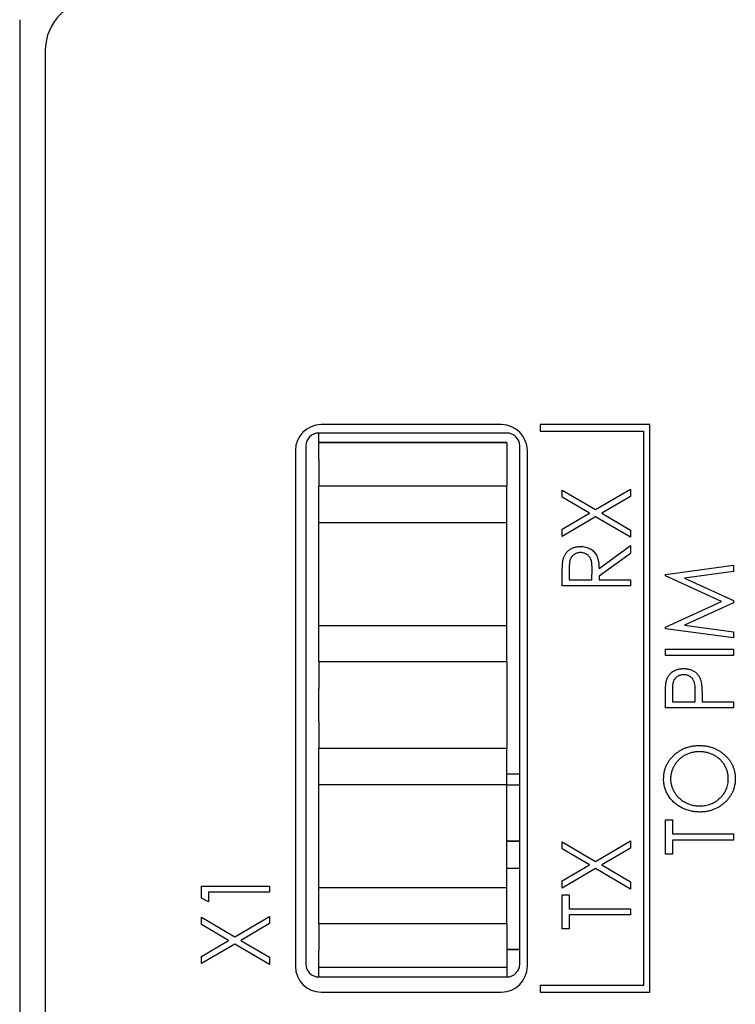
# Model space of a CAD drawing. Header units: millimetres. Extents: x 0 to 420, y 0 to 297.
# Tile 45 of 101: x 69 to 83, y 240 to 259. Entities that reach past the tile are written whole.
import ezdxf

# ---------------------------------------------------------------- set-up
doc = ezdxf.new("R2010")
doc.units = ezdxf.units.MM

msp = doc.modelspace()

# ---------------------------------------------------------------- linework, layer by layer
at = {"color": 7, "linetype": 'Continuous', "lineweight": 25}
for p, q in [((69.189, 258.658), (69.189, 213.958)), ((69.686, 258.058), (69.686, 198.858)), ((78.536, 250.808), (75.036, 250.808)), ((79.286, 250.808), (79.286, 250.683)), ((81.411, 250.808), (79.286, 250.808)), ((81.411, 239.808), (81.411, 250.808)), ((74.989, 250.133), (74.989, 250.646)), ((78.639, 250.646), (74.989, 250.646)), ((79.286, 250.683), (81.286, 250.683)), ((81.286, 250.683), (81.286, 239.933)), ((78.639, 250.463), (74.989, 250.463)), ((74.989, 250.463), (78.639, 250.463)), ((78.639, 250.463), (78.639, 249.613)), ((74.536, 250.308), (74.536, 240.308)), ((74.739, 250.396), (74.739, 240.351)), ((78.889, 240.351), (78.889, 250.396)), ((79.036, 240.308), (79.036, 250.308)), ((74.989, 250.133), (74.989, 249.613)), ((78.639, 249.613), (74.989, 249.613)), ((74.989, 248.913), (74.989, 249.613)), ((78.639, 248.913), (78.639, 249.613)), ((79.713, 249.4), (79.713, 249.54)), ((79.713, 249.54), (80.36, 249.161)), ((80.36, 249.161), (81.036, 249.557)), ((81.036, 249.557), (81.036, 249.417)), ((80.241, 249.09), (79.713, 249.4)), ((81.036, 249.417), (80.48, 249.09)), ((79.713, 248.781), (80.241, 249.09)), ((80.48, 249.09), (81.036, 248.764)), ((74.989, 246.913), (74.989, 248.913)), ((74.989, 248.913), (74.989, 248.913)), ((74.989, 248.913), (78.639, 248.913)), ((78.639, 246.913), (78.639, 248.913)), ((80.36, 249.02), (79.713, 248.641)), ((81.036, 248.624), (80.36, 249.02)), ((79.713, 248.641), (79.713, 248.781)), ((81.036, 248.764), (81.036, 248.624)), ((80.426, 248.022), (81.036, 248.463)), ((81.036, 248.463), (81.036, 248.313)), ((81.036, 248.313), (80.426, 247.872)), ((79.849, 248.021), (79.849, 247.801)), ((80.29, 247.801), (80.292, 248.016)), ((81.713, 247.905), (83.036, 248.081)), ((83.036, 247.961), (82.086, 247.835)), ((83.036, 248.081), (83.036, 247.961)), ((79.713, 247.683), (79.713, 247.926)), ((79.849, 247.801), (80.29, 247.801)), ((80.426, 247.872), (80.426, 247.801)), ((80.426, 247.801), (81.036, 247.801)), ((81.036, 247.801), (81.036, 247.683)), ((81.713, 247.876), (81.713, 247.905)), ((82.799, 247.377), (81.713, 247.876)), ((82.086, 247.835), (83.036, 247.399)), ((81.036, 247.683), (79.713, 247.683)), ((81.713, 246.879), (82.799, 247.377)), ((83.036, 247.399), (83.036, 247.356)), ((83.036, 247.356), (82.086, 246.919)), ((74.989, 246.913), (74.989, 246.913)), ((74.989, 246.213), (74.989, 246.913)), ((74.989, 246.913), (78.639, 246.913)), ((74.989, 246.913), (78.639, 246.913)), ((78.639, 246.213), (78.639, 246.913)), ((81.713, 246.849), (81.713, 246.879)), ((83.036, 246.674), (81.713, 246.849)), ((82.086, 246.919), (83.036, 246.793)), ((83.036, 246.793), (83.036, 246.674)), ((81.713, 246.334), (81.713, 246.453)), ((81.713, 246.453), (83.036, 246.453)), ((83.036, 246.453), (83.036, 246.334)), ((83.036, 246.334), (81.713, 246.334)), ((74.989, 246.213), (74.989, 245.693)), ((78.639, 246.213), (74.989, 246.213)), ((78.639, 246.213), (78.639, 245.363)), ((74.989, 245.053), (74.989, 245.693)), ((81.849, 245.656), (81.849, 245.435)), ((81.713, 245.317), (81.713, 245.56)), ((82.29, 245.435), (82.293, 245.647)), ((82.426, 245.523), (82.426, 245.435)), ((78.639, 245.383), (78.639, 244.533)), ((83.036, 245.317), (81.713, 245.317)), ((81.849, 245.435), (82.29, 245.435)), ((82.426, 245.435), (83.036, 245.435)), ((83.036, 245.435), (83.036, 245.317)), ((74.989, 245.053), (74.989, 244.533)), ((74.989, 243.833), (74.989, 244.533)), ((78.639, 244.533), (74.989, 244.533)), ((78.639, 243.833), (78.639, 244.533)), ((78.889, 244.03), (78.639, 244.03)), ((74.989, 241.833), (74.989, 243.833)), ((74.989, 243.833), (74.989, 243.833)), ((74.989, 243.833), (78.639, 243.833)), ((78.639, 241.833), (78.639, 243.833)), ((78.889, 243.818), (78.639, 243.818)), ((81.713, 242.484), (81.713, 243.146)), ((81.713, 243.146), (81.849, 243.146)), ((81.849, 243.146), (81.849, 242.874)), ((81.849, 242.874), (83.036, 242.874)), ((83.036, 242.874), (83.036, 242.756)), ((78.639, 242.736), (78.889, 242.736)), ((78.889, 242.736), (78.639, 242.736)), ((79.713, 242.722), (80.36, 242.342)), ((79.713, 242.582), (79.713, 242.722)), ((80.36, 242.342), (81.036, 242.739)), ((81.036, 242.739), (81.036, 242.598)), ((83.036, 242.756), (81.849, 242.756)), ((81.849, 242.756), (81.849, 242.484)), ((80.241, 242.272), (79.713, 242.582)), ((81.036, 242.598), (80.48, 242.272)), ((81.849, 242.484), (81.713, 242.484)), ((79.713, 241.963), (80.241, 242.272)), ((80.48, 242.272), (81.036, 241.946)), ((78.889, 242.201), (78.639, 242.201)), ((80.36, 242.202), (79.713, 241.823)), ((81.036, 241.806), (80.36, 242.202)), ((72.713, 241.86), (74.036, 241.86)), ((72.713, 241.626), (72.713, 241.86)), ((74.036, 241.86), (74.036, 241.742)), ((79.713, 241.823), (79.713, 241.963)), ((81.036, 241.946), (81.036, 241.806)), ((74.036, 241.742), (72.849, 241.742)), ((72.849, 241.742), (72.849, 241.555)), ((74.989, 241.833), (74.989, 241.833)), ((74.989, 241.133), (74.989, 241.833)), ((74.989, 241.833), (78.639, 241.833)), ((74.989, 241.833), (78.639, 241.833)), ((78.639, 241.133), (78.639, 241.833)), ((79.713, 241.696), (79.849, 241.696)), ((79.713, 241.034), (79.713, 241.696)), ((79.849, 241.696), (79.849, 241.424)), ((72.849, 241.555), (72.713, 241.626)), ((73.36, 240.879), (74.036, 241.275)), ((74.036, 241.275), (74.036, 241.135)), ((79.849, 241.424), (81.036, 241.424)), ((81.036, 241.306), (79.849, 241.306)), ((79.849, 241.306), (79.849, 241.034)), ((81.036, 241.424), (81.036, 241.306)), ((72.713, 241.118), (72.713, 241.258)), ((72.713, 241.258), (73.36, 240.879)), ((73.241, 240.809), (72.713, 241.118)), ((74.036, 241.135), (73.48, 240.809)), ((74.989, 241.133), (74.989, 240.613)), ((78.639, 241.133), (74.989, 241.133)), ((78.639, 241.133), (78.639, 240.283)), ((79.849, 241.034), (79.713, 241.034)), ((72.713, 240.5), (73.241, 240.809)), ((73.36, 240.739), (72.713, 240.359)), ((74.036, 240.342), (73.36, 240.739)), ((73.48, 240.809), (74.036, 240.483)), ((72.713, 240.359), (72.713, 240.5)), ((74.989, 240.101), (74.989, 240.613)), ((78.639, 240.636), (78.889, 240.636)), ((78.889, 240.636), (78.639, 240.636)), ((74.036, 240.483), (74.036, 240.342)), ((78.639, 240.283), (74.989, 240.283)), ((78.639, 240.283), (78.639, 240.101)), ((74.989, 240.101), (78.639, 240.101)), ((79.286, 239.933), (79.286, 239.808)), ((81.286, 239.933), (79.286, 239.933)), ((75.036, 239.808), (78.536, 239.808)), ((79.286, 239.808), (81.411, 239.808))]:
    msp.add_line(p, q, dxfattribs=at)
for centre, radius, start, end in [((70.686, 258.058), 1, 90, 180), ((75.036, 250.308), 0.5, 90, 180), ((78.536, 250.308), 0.5, 0, 90), ((74.989, 250.396), 0.25, 90, 180), ((78.639, 250.396), 0.25, 0, 90), ((74.989, 240.351), 0.25, 180, 270), ((78.639, 240.351), 0.25, 270, 0), ((75.036, 240.308), 0.5, 180, 270), ((78.536, 240.308), 0.5, 270, 0)]:
    msp.add_arc(centre, radius, start, end, dxfattribs=at)
for points, knots in [([(79.731, 248.201), (79.734, 248.21), (79.738, 248.228), (79.748, 248.253), (79.76, 248.277), (79.774, 248.3), (79.789, 248.322), (79.807, 248.342), (79.826, 248.361), (79.847, 248.378), (79.87, 248.394), (79.895, 248.408), (79.92, 248.42), (79.947, 248.429), (79.975, 248.437), (80.005, 248.442), (80.035, 248.445), (80.056, 248.446), (80.067, 248.446)], [0, 0, 0, 0, 0.06137, 0.121462, 0.18104, 0.239973, 0.299038, 0.358367, 0.41839, 0.479895, 0.542187, 0.603964, 0.666208, 0.729963, 0.794015, 0.860493, 0.929231, 1, 1, 1, 1]), ([(80.067, 248.327), (80.056, 248.327), (80.035, 248.326), (80.004, 248.319), (79.975, 248.309), (79.948, 248.294), (79.923, 248.276), (79.902, 248.255), (79.885, 248.231), (79.873, 248.209), (79.866, 248.189), (79.861, 248.172), (79.858, 248.152), (79.854, 248.13), (79.852, 248.106), (79.85, 248.08), (79.849, 248.051), (79.849, 248.031), (79.849, 248.021)], [0, 0, 0, 0, 0.074191, 0.146661, 0.218287, 0.291153, 0.362589, 0.431509, 0.499496, 0.568195, 0.604878, 0.646485, 0.692944, 0.744068, 0.799929, 0.861769, 0.928438, 1, 1, 1, 1]), ([(80.067, 248.446), (80.085, 248.445), (80.119, 248.444), (80.169, 248.435), (80.215, 248.421), (80.258, 248.4), (80.297, 248.374), (80.331, 248.342), (80.36, 248.305), (80.38, 248.271), (80.393, 248.241), (80.402, 248.216), (80.409, 248.188), (80.415, 248.159), (80.42, 248.128), (80.423, 248.094), (80.425, 248.059), (80.425, 248.035), (80.426, 248.022)], [0, 0, 0, 0, 0.083486, 0.162691, 0.239132, 0.314448, 0.38834, 0.460674, 0.533749, 0.608619, 0.648221, 0.689953, 0.734556, 0.781631, 0.831631, 0.884691, 0.940504, 1, 1, 1, 1]), ([(80.292, 248.016), (80.292, 248.026), (80.292, 248.046), (80.29, 248.074), (80.288, 248.1), (80.286, 248.124), (80.282, 248.146), (80.278, 248.166), (80.273, 248.184), (80.266, 248.205), (80.254, 248.229), (80.236, 248.254), (80.214, 248.276), (80.188, 248.294), (80.161, 248.309), (80.131, 248.319), (80.099, 248.326), (80.078, 248.327), (80.067, 248.327)], [0, 0, 0, 0, 0.068863, 0.132962, 0.192308, 0.247606, 0.298352, 0.345265, 0.387913, 0.426515, 0.4981, 0.568178, 0.6378, 0.709566, 0.781164, 0.8528, 0.924944, 1, 1, 1, 1]), ([(79.713, 247.926), (79.713, 247.942), (79.713, 247.973), (79.714, 248.018), (79.716, 248.058), (79.717, 248.095), (79.72, 248.127), (79.723, 248.156), (79.726, 248.18), (79.73, 248.195), (79.731, 248.201)], [0, 0, 0, 0, 0.176242, 0.33814, 0.4848, 0.616193, 0.734395, 0.837422, 0.92561, 1, 1, 1, 1]), ([(81.733, 245.842), (81.736, 245.851), (81.741, 245.868), (81.75, 245.892), (81.762, 245.916), (81.776, 245.938), (81.791, 245.958), (81.808, 245.978), (81.827, 245.997), (81.848, 246.014), (81.871, 246.03), (81.895, 246.043), (81.92, 246.054), (81.947, 246.064), (81.975, 246.071), (82.005, 246.076), (82.036, 246.079), (82.057, 246.08), (82.068, 246.08)], [0, 0, 0, 0, 0.060059, 0.119271, 0.178021, 0.236192, 0.294233, 0.352655, 0.412618, 0.473707, 0.535492, 0.597493, 0.659761, 0.72359, 0.789634, 0.85688, 0.927111, 1, 1, 1, 1]), ([(82.068, 246.08), (82.079, 246.08), (82.1, 246.079), (82.131, 246.076), (82.161, 246.071), (82.189, 246.064), (82.216, 246.055), (82.241, 246.044), (82.265, 246.03), (82.288, 246.015), (82.308, 245.998), (82.327, 245.98), (82.345, 245.959), (82.36, 245.937), (82.374, 245.914), (82.386, 245.889), (82.396, 245.863), (82.401, 245.845), (82.404, 245.835)], [0, 0, 0, 0, 0.072301, 0.141341, 0.208081, 0.272345, 0.335144, 0.396167, 0.456654, 0.516293, 0.57557, 0.634977, 0.69373, 0.752737, 0.811985, 0.873212, 0.935511, 1, 1, 1, 1]), ([(82.069, 245.961), (82.058, 245.961), (82.037, 245.96), (82.006, 245.953), (81.976, 245.943), (81.949, 245.928), (81.924, 245.91), (81.902, 245.889), (81.885, 245.865), (81.873, 245.842), (81.866, 245.822), (81.861, 245.805), (81.858, 245.786), (81.854, 245.764), (81.852, 245.74), (81.85, 245.714), (81.849, 245.686), (81.849, 245.666), (81.849, 245.656)], [0, 0, 0, 0, 0.074077, 0.14704, 0.219134, 0.292431, 0.364752, 0.434003, 0.502747, 0.571341, 0.608548, 0.650091, 0.695874, 0.74692, 0.802696, 0.863212, 0.929164, 1, 1, 1, 1]), ([(82.293, 245.647), (82.293, 245.657), (82.293, 245.677), (82.291, 245.706), (82.29, 245.732), (82.287, 245.757), (82.284, 245.779), (82.279, 245.799), (82.275, 245.818), (82.267, 245.839), (82.255, 245.862), (82.238, 245.888), (82.215, 245.909), (82.19, 245.928), (82.162, 245.943), (82.133, 245.953), (82.101, 245.96), (82.08, 245.961), (82.069, 245.961)], [0, 0, 0, 0, 0.07024, 0.135145, 0.195923, 0.251478, 0.303099, 0.349724, 0.391952, 0.430316, 0.501462, 0.570413, 0.64003, 0.71087, 0.782309, 0.853705, 0.925405, 1, 1, 1, 1]), ([(81.713, 245.56), (81.713, 245.577), (81.713, 245.609), (81.714, 245.655), (81.716, 245.696), (81.718, 245.734), (81.72, 245.767), (81.724, 245.796), (81.728, 245.821), (81.731, 245.836), (81.733, 245.842)], [0, 0, 0, 0, 0.1765, 0.339033, 0.485754, 0.617639, 0.735674, 0.838185, 0.926155, 1, 1, 1, 1]), ([(82.404, 245.835), (82.406, 245.828), (82.409, 245.811), (82.414, 245.783), (82.417, 245.751), (82.421, 245.714), (82.422, 245.673), (82.424, 245.627), (82.425, 245.576), (82.425, 245.541), (82.426, 245.523)], [0, 0, 0, 0, 0.075267, 0.16517, 0.268123, 0.386045, 0.518071, 0.664413, 0.825039, 1, 1, 1, 1]), ([(81.679, 243.935), (81.68, 243.958), (81.681, 244.002), (81.691, 244.068), (81.706, 244.131), (81.728, 244.191), (81.757, 244.248), (81.792, 244.302), (81.833, 244.353), (81.879, 244.401), (81.931, 244.445), (81.985, 244.483), (82.043, 244.515), (82.104, 244.542), (82.167, 244.562), (82.234, 244.577), (82.303, 244.586), (82.35, 244.587), (82.374, 244.587)], [0, 0, 0, 0, 0.064104, 0.126014, 0.186625, 0.246145, 0.305982, 0.366044, 0.427564, 0.490819, 0.554465, 0.617089, 0.678994, 0.740698, 0.803338, 0.866874, 0.932422, 1, 1, 1, 1]), ([(82.374, 244.587), (82.398, 244.587), (82.445, 244.586), (82.514, 244.577), (82.58, 244.562), (82.643, 244.542), (82.704, 244.515), (82.761, 244.483), (82.816, 244.445), (82.868, 244.401), (82.915, 244.354), (82.957, 244.303), (82.992, 244.25), (83.021, 244.194), (83.042, 244.135), (83.058, 244.074), (83.068, 244.01), (83.069, 243.967), (83.07, 243.945)], [0, 0, 0, 0, 0.067676, 0.133308, 0.197164, 0.260044, 0.322297, 0.384875, 0.448118, 0.512522, 0.576512, 0.638504, 0.698603, 0.757964, 0.817071, 0.876579, 0.937335, 1, 1, 1, 1]), ([(82.374, 244.469), (82.361, 244.468), (82.336, 244.468), (82.298, 244.465), (82.261, 244.459), (82.225, 244.452), (82.191, 244.442), (82.157, 244.43), (82.124, 244.416), (82.092, 244.4), (82.061, 244.382), (82.032, 244.362), (82.005, 244.34), (81.978, 244.317), (81.954, 244.292), (81.931, 244.265), (81.91, 244.236), (81.89, 244.206), (81.872, 244.175), (81.857, 244.143), (81.844, 244.11), (81.833, 244.077), (81.825, 244.043), (81.819, 244.009), (81.815, 243.975), (81.815, 243.952), (81.815, 243.94)], [0, 0, 0, 0, 0.044919, 0.08905, 0.132276, 0.174972, 0.217126, 0.258747, 0.300507, 0.34247, 0.384109, 0.425337, 0.466349, 0.507137, 0.54809, 0.589169, 0.630974, 0.673322, 0.715613, 0.757165, 0.797878, 0.838521, 0.878703, 0.918922, 0.959105, 1, 1, 1, 1]), ([(82.934, 243.94), (82.934, 243.952), (82.934, 243.976), (82.93, 244.011), (82.924, 244.046), (82.916, 244.079), (82.906, 244.113), (82.893, 244.145), (82.878, 244.177), (82.861, 244.208), (82.842, 244.238), (82.82, 244.266), (82.798, 244.293), (82.774, 244.318), (82.747, 244.341), (82.719, 244.362), (82.69, 244.382), (82.659, 244.4), (82.626, 244.416), (82.593, 244.43), (82.559, 244.442), (82.523, 244.452), (82.487, 244.459), (82.45, 244.465), (82.412, 244.468), (82.387, 244.468), (82.374, 244.469)], [0, 0, 0, 0, 0.041667, 0.082893, 0.123569, 0.1639, 0.204296, 0.24503, 0.286014, 0.327306, 0.368809, 0.409593, 0.450083, 0.49066, 0.53132, 0.572232, 0.61356, 0.655576, 0.697656, 0.739826, 0.781875, 0.824464, 0.867301, 0.91067, 0.954941, 1, 1, 1, 1]), ([(81.815, 243.94), (81.815, 243.929), (81.815, 243.906), (81.819, 243.872), (81.825, 243.839), (81.833, 243.806), (81.844, 243.773), (81.857, 243.741), (81.872, 243.71), (81.89, 243.679), (81.91, 243.649), (81.931, 243.621), (81.954, 243.594), (81.979, 243.569), (82.005, 243.546), (82.033, 243.524), (82.063, 243.504), (82.094, 243.486), (82.127, 243.47), (82.16, 243.456), (82.195, 243.444), (82.23, 243.434), (82.266, 243.427), (82.303, 243.421), (82.341, 243.418), (82.367, 243.417), (82.38, 243.417)], [0, 0, 0, 0, 0.039952, 0.079504, 0.119099, 0.158665, 0.198409, 0.23882, 0.2798, 0.321537, 0.36352, 0.404877, 0.446143, 0.487076, 0.527874, 0.56936, 0.610829, 0.652988, 0.695489, 0.737924, 0.780217, 0.82325, 0.866233, 0.910056, 0.954478, 1, 1, 1, 1]), ([(83.07, 243.945), (83.069, 243.923), (83.068, 243.879), (83.058, 243.815), (83.043, 243.753), (83.021, 243.694), (82.992, 243.637), (82.957, 243.583), (82.916, 243.533), (82.869, 243.485), (82.818, 243.441), (82.763, 243.403), (82.706, 243.371), (82.646, 243.344), (82.583, 243.323), (82.518, 243.309), (82.45, 243.3), (82.404, 243.299), (82.38, 243.298)], [0, 0, 0, 0, 0.063528, 0.124888, 0.185168, 0.244849, 0.304423, 0.365049, 0.426989, 0.491094, 0.555579, 0.618519, 0.680987, 0.742886, 0.805236, 0.868465, 0.933213, 1, 1, 1, 1]), ([(82.38, 243.417), (82.399, 243.418), (82.437, 243.418), (82.492, 243.426), (82.545, 243.438), (82.595, 243.455), (82.644, 243.476), (82.69, 243.503), (82.733, 243.534), (82.774, 243.57), (82.812, 243.609), (82.845, 243.65), (82.872, 243.694), (82.895, 243.739), (82.913, 243.787), (82.925, 243.836), (82.933, 243.888), (82.934, 243.923), (82.934, 243.94)], [0, 0, 0, 0, 0.067527, 0.132732, 0.196155, 0.259075, 0.321014, 0.38343, 0.446356, 0.511, 0.575065, 0.637117, 0.697775, 0.757283, 0.816581, 0.876505, 0.937466, 1, 1, 1, 1]), ([(82.38, 243.298), (82.365, 243.299), (82.333, 243.299), (82.287, 243.303), (82.241, 243.31), (82.197, 243.319), (82.153, 243.331), (82.11, 243.346), (82.068, 243.363), (82.027, 243.383), (81.987, 243.405), (81.95, 243.43), (81.914, 243.456), (81.881, 243.484), (81.85, 243.514), (81.822, 243.546), (81.795, 243.58), (81.771, 243.616), (81.749, 243.653), (81.731, 243.691), (81.715, 243.73), (81.702, 243.769), (81.692, 243.81), (81.685, 243.851), (81.68, 243.893), (81.679, 243.921), (81.679, 243.935)], [0, 0, 0, 0, 0.044812, 0.089014, 0.132753, 0.176185, 0.219292, 0.262346, 0.305669, 0.349002, 0.392267, 0.434635, 0.47621, 0.517263, 0.558193, 0.599008, 0.639885, 0.680856, 0.721687, 0.761754, 0.801477, 0.840949, 0.880378, 0.919724, 0.959715, 1, 1, 1, 1])]:
    msp.add_open_spline(points, degree=3, knots=knots, dxfattribs=at)

doc.saveas('drawing.dxf')
